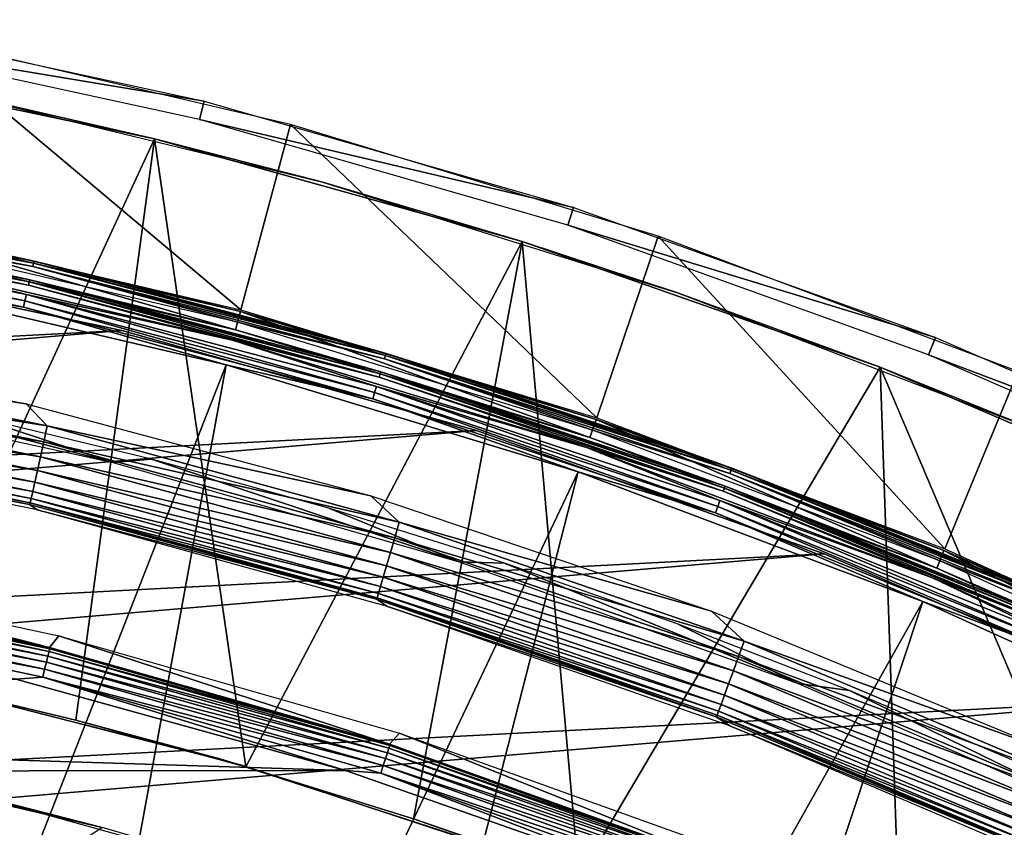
# Model space of a CAD drawing. Header units: millimetres. Extents: x -30.2 to 30.2, y -30.6 to 30.2.
# Tile 84 of 101: x 6.4 to 11.5, y 25.6 to 29.8. Entities that reach past the tile are written whole.
import ezdxf

# ---------------------------------------------------------------- set-up
doc = ezdxf.new("R2010")
doc.units = ezdxf.units.MM
doc.header["$LTSCALE"] = 65.185185
for name, color, linetype in [('1', 7, 'CONTINUOUS'), ('10', 7, 'CONTINUOUS'), ('13', 7, 'CONTINUOUS'), ('17', 7, 'CONTINUOUS'), ('18', 7, 'CONTINUOUS'), ('19', 7, 'CONTINUOUS'), ('2', 7, 'CONTINUOUS'), ('21', 7, 'CONTINUOUS'), ('24', 7, 'CONTINUOUS'), ('3', 7, 'CONTINUOUS'), ('31', 7, 'CONTINUOUS'), ('33', 7, 'CONTINUOUS'), ('34', 7, 'CONTINUOUS'), ('36', 7, 'CONTINUOUS'), ('38', 7, 'CONTINUOUS'), ('40', 7, 'CONTINUOUS'), ('44', 7, 'CONTINUOUS'), ('45', 7, 'CONTINUOUS'), ('5', 7, 'CONTINUOUS'), ('7', 7, 'CONTINUOUS'), ('9', 7, 'CONTINUOUS')]:
    doc.layers.add(name, color=color, linetype=linetype)

msp = doc.modelspace()

# ---------------------------------------------------------------- linework, layer by layer
at = {"layer": '1', "color": 251, "linetype": 'Continuous', "true_color": 0x4c4c4c}
for points in [[(4.8074, 26.9004, 4.2035), (4.8516, 26.9636, 0.1965), (6.5871, 26.5208, 4.2035), (4.8074, 26.9004, 4.2035)], [(4.8516, 26.9636, 0.1965), (6.6351, 26.581, 0.1965), (6.5871, 26.5208, 4.2035), (4.8516, 26.9636, 0.1965)], [(6.5871, 26.5208, 4.2035), (6.6351, 26.581, 0.1965), (8.3379, 26.0235, 4.2035), (6.5871, 26.5208, 4.2035)], [(6.6351, 26.581, 0.1965), (8.3891, 26.0806, 0.1965), (8.3379, 26.0235, 4.2035), (6.6351, 26.581, 0.1965)], [(8.3379, 26.0235, 4.2035), (8.3891, 26.0806, 0.1965), (10.052, 25.4107, 4.2035), (8.3379, 26.0235, 4.2035)], [(8.3891, 26.0806, 0.1965), (10.1057, 25.4646, 0.1965), (10.052, 25.4107, 4.2035), (8.3891, 26.0806, 0.1965)]]:
    msp.add_3dface(points, dxfattribs=at)
at = {"layer": '10', "color": 251, "linetype": 'Continuous', "true_color": 0x4c4c4c}
for points in [[(4.647, 28.7432, 5.9217), (6.479, 28.3864, 5.9217), (4.6497, 28.7602, 5.8888), (4.647, 28.7432, 5.9217)], [(4.6514, 28.7708, 5.8533), (4.6497, 28.7602, 5.8888), (6.4828, 28.4032, 5.8888), (4.6514, 28.7708, 5.8533)], [(4.6497, 28.7602, 5.8888), (6.479, 28.3864, 5.9217), (6.4828, 28.4032, 5.8888), (4.6497, 28.7602, 5.8888)], [(6.4852, 28.4137, 5.8533), (5.6866, 28.5884, 5.8165), (4.6514, 28.7708, 5.8533), (6.4852, 28.4137, 5.8533)], [(6.4852, 28.4137, 5.8533), (4.6514, 28.7708, 5.8533), (6.4828, 28.4032, 5.8888), (6.4852, 28.4137, 5.8533)], [(4.647, 28.7432, 5.9217), (5.6759, 28.5344, 5.9508), (6.479, 28.3864, 5.9217), (4.647, 28.7432, 5.9217)], [(7.5442, 28.1553, 5.8165), (5.6866, 28.5884, 5.8165), (6.4852, 28.4137, 5.8533), (7.5442, 28.1553, 5.8165)], [(5.6759, 28.5344, 5.9508), (7.5299, 28.1021, 5.9508), (6.479, 28.3864, 5.9217), (5.6759, 28.5344, 5.9508)], [(6.479, 28.3864, 5.9217), (8.2844, 27.913, 5.9217), (6.4828, 28.4032, 5.8888), (6.479, 28.3864, 5.9217)], [(6.4852, 28.4137, 5.8533), (6.4828, 28.4032, 5.8888), (8.2893, 27.9294, 5.8888), (6.4852, 28.4137, 5.8533)], [(6.4828, 28.4032, 5.8888), (8.2844, 27.913, 5.9217), (8.2893, 27.9294, 5.8888), (6.4828, 28.4032, 5.8888)], [(8.2924, 27.9398, 5.8533), (7.5442, 28.1553, 5.8165), (6.4852, 28.4137, 5.8533), (8.2924, 27.9398, 5.8533)], [(8.2924, 27.9398, 5.8533), (6.4852, 28.4137, 5.8533), (8.2893, 27.9294, 5.8888), (8.2924, 27.9398, 5.8533)], [(6.479, 28.3864, 5.9217), (7.5299, 28.1021, 5.9508), (8.2844, 27.913, 5.9217), (6.479, 28.3864, 5.9217)], [(9.3695, 27.6016, 5.8165), (7.5442, 28.1553, 5.8165), (8.2924, 27.9398, 5.8533), (9.3695, 27.6016, 5.8165)], [(7.5299, 28.1021, 5.9508), (9.3518, 27.5495, 5.9508), (8.2844, 27.913, 5.9217), (7.5299, 28.1021, 5.9508)], [(8.2924, 27.9398, 5.8533), (8.2893, 27.9294, 5.8888), (10.0617, 27.341, 5.8888), (8.2924, 27.9398, 5.8533)], [(10.0655, 27.3511, 5.8533), (9.3695, 27.6016, 5.8165), (8.2924, 27.9398, 5.8533), (10.0655, 27.3511, 5.8533)], [(10.0655, 27.3511, 5.8533), (8.2924, 27.9398, 5.8533), (10.0617, 27.341, 5.8888), (10.0655, 27.3511, 5.8533)], [(8.2844, 27.913, 5.9217), (10.0558, 27.3248, 5.9217), (8.2893, 27.9294, 5.8888), (8.2844, 27.913, 5.9217)], [(8.2844, 27.913, 5.9217), (9.3518, 27.5495, 5.9508), (10.0558, 27.3248, 5.9217), (8.2844, 27.913, 5.9217)], [(8.2893, 27.9294, 5.8888), (10.0558, 27.3248, 5.9217), (10.0617, 27.341, 5.8888), (8.2893, 27.9294, 5.8888)], [(11.1546, 26.9297, 5.8165), (9.3695, 27.6016, 5.8165), (10.0655, 27.3511, 5.8533), (11.1546, 26.9297, 5.8165)], [(9.3518, 27.5495, 5.9508), (11.1336, 26.8789, 5.9508), (10.0558, 27.3248, 5.9217), (9.3518, 27.5495, 5.9508)], [(10.0558, 27.3248, 5.9217), (11.7858, 26.6244, 5.9217), (10.0617, 27.341, 5.8888), (10.0558, 27.3248, 5.9217)], [(10.0558, 27.3248, 5.9217), (11.1336, 26.8789, 5.9508), (11.7858, 26.6244, 5.9217), (10.0558, 27.3248, 5.9217)], [(10.0655, 27.3511, 5.8533), (10.0617, 27.341, 5.8888), (11.7928, 26.6401, 5.8888), (10.0655, 27.3511, 5.8533)], [(10.0617, 27.341, 5.8888), (11.7858, 26.6244, 5.9217), (11.7928, 26.6401, 5.8888), (10.0617, 27.341, 5.8888)], [(11.7972, 26.65, 5.8533), (11.1546, 26.9297, 5.8165), (10.0655, 27.3511, 5.8533), (11.7972, 26.65, 5.8533)], [(11.7972, 26.65, 5.8533), (10.0655, 27.3511, 5.8533), (11.7928, 26.6401, 5.8888), (11.7972, 26.65, 5.8533)], [(12.892, 26.1425, 5.8165), (11.1546, 26.9297, 5.8165), (11.7972, 26.65, 5.8533), (12.892, 26.1425, 5.8165)], [(11.1336, 26.8789, 5.9508), (12.8677, 26.0931, 5.9508), (11.7858, 26.6244, 5.9217), (11.1336, 26.8789, 5.9508)]]:
    msp.add_3dface(points, dxfattribs=at)
at = {"layer": '13', "color": 251, "linetype": 'Continuous', "true_color": 0x4c4c4c}
for points in [[(6.5048, 28.4993, 0.1259), (4.6625, 28.8395, 0.0907), (4.6655, 28.8575, 0.1259), (6.5048, 28.4993, 0.1259)], [(4.6672, 28.8684, 0.1641), (6.5072, 28.51, 0.1641), (4.6655, 28.8575, 0.1259), (4.6672, 28.8684, 0.1641)], [(6.5072, 28.51, 0.1641), (6.5048, 28.4993, 0.1259), (4.6655, 28.8575, 0.1259), (6.5072, 28.51, 0.1641)], [(4.6672, 28.8684, 0.1641), (5.7057, 28.6845, 0.2035), (6.5072, 28.51, 0.1641), (4.6672, 28.8684, 0.1641)], [(6.5007, 28.4815, 0.0907), (5.6945, 28.6283, 0.0598), (4.6625, 28.8395, 0.0907), (6.5007, 28.4815, 0.0907)], [(6.5007, 28.4815, 0.0907), (4.6625, 28.8395, 0.0907), (6.5048, 28.4993, 0.1259), (6.5007, 28.4815, 0.0907)], [(5.7057, 28.6845, 0.2035), (7.5695, 28.2499, 0.2035), (6.5072, 28.51, 0.1641), (5.7057, 28.6845, 0.2035)], [(7.5547, 28.1945, 0.0598), (5.6945, 28.6283, 0.0598), (6.5007, 28.4815, 0.0907), (7.5547, 28.1945, 0.0598)], [(8.3174, 28.024, 0.1259), (6.5007, 28.4815, 0.0907), (6.5048, 28.4993, 0.1259), (8.3174, 28.024, 0.1259)], [(6.5072, 28.51, 0.1641), (8.3205, 28.0345, 0.1641), (6.5048, 28.4993, 0.1259), (6.5072, 28.51, 0.1641)], [(8.3205, 28.0345, 0.1641), (8.3174, 28.024, 0.1259), (6.5048, 28.4993, 0.1259), (8.3205, 28.0345, 0.1641)], [(6.5072, 28.51, 0.1641), (7.5695, 28.2499, 0.2035), (8.3205, 28.0345, 0.1641), (6.5072, 28.51, 0.1641)], [(8.3122, 28.0065, 0.0907), (7.5547, 28.1945, 0.0598), (6.5007, 28.4815, 0.0907), (8.3122, 28.0065, 0.0907)], [(8.3122, 28.0065, 0.0907), (6.5007, 28.4815, 0.0907), (8.3174, 28.024, 0.1259), (8.3122, 28.0065, 0.0907)], [(7.5695, 28.2499, 0.2035), (9.401, 27.6943, 0.2035), (8.3205, 28.0345, 0.1641), (7.5695, 28.2499, 0.2035)], [(9.3825, 27.6401, 0.0598), (7.5547, 28.1945, 0.0598), (8.3122, 28.0065, 0.0907), (9.3825, 27.6401, 0.0598)], [(8.3205, 28.0345, 0.1641), (10.0996, 27.4438, 0.1641), (8.3174, 28.024, 0.1259), (8.3205, 28.0345, 0.1641)], [(8.3205, 28.0345, 0.1641), (9.401, 27.6943, 0.2035), (10.0996, 27.4438, 0.1641), (8.3205, 28.0345, 0.1641)], [(10.0958, 27.4335, 0.1259), (8.3122, 28.0065, 0.0907), (8.3174, 28.024, 0.1259), (10.0958, 27.4335, 0.1259)], [(10.0895, 27.4164, 0.0907), (9.3825, 27.6401, 0.0598), (8.3122, 28.0065, 0.0907), (10.0895, 27.4164, 0.0907)], [(10.0895, 27.4164, 0.0907), (8.3122, 28.0065, 0.0907), (10.0958, 27.4335, 0.1259), (10.0895, 27.4164, 0.0907)], [(10.0996, 27.4438, 0.1641), (10.0958, 27.4335, 0.1259), (8.3174, 28.024, 0.1259), (10.0996, 27.4438, 0.1641)], [(9.401, 27.6943, 0.2035), (11.1921, 27.0202, 0.2035), (10.0996, 27.4438, 0.1641), (9.401, 27.6943, 0.2035)], [(11.1702, 26.9672, 0.0598), (9.3825, 27.6401, 0.0598), (10.0895, 27.4164, 0.0907), (11.1702, 26.9672, 0.0598)], [(11.8327, 26.7303, 0.1259), (10.0895, 27.4164, 0.0907), (10.0958, 27.4335, 0.1259), (11.8327, 26.7303, 0.1259)], [(10.0996, 27.4438, 0.1641), (11.8372, 26.7404, 0.1641), (10.0958, 27.4335, 0.1259), (10.0996, 27.4438, 0.1641)], [(11.8372, 26.7404, 0.1641), (11.8327, 26.7303, 0.1259), (10.0958, 27.4335, 0.1259), (11.8372, 26.7404, 0.1641)], [(10.0996, 27.4438, 0.1641), (11.1921, 27.0202, 0.2035), (11.8372, 26.7404, 0.1641), (10.0996, 27.4438, 0.1641)], [(11.8253, 26.7136, 0.0907), (11.1702, 26.9672, 0.0598), (10.0895, 27.4164, 0.0907), (11.8253, 26.7136, 0.0907)], [(11.8253, 26.7136, 0.0907), (10.0895, 27.4164, 0.0907), (11.8327, 26.7303, 0.1259), (11.8253, 26.7136, 0.0907)], [(11.1921, 27.0202, 0.2035), (12.9354, 26.2303, 0.2035), (11.8372, 26.7404, 0.1641), (11.1921, 27.0202, 0.2035)], [(12.91, 26.1789, 0.0598), (11.1702, 26.9672, 0.0598), (11.8253, 26.7136, 0.0907), (12.91, 26.1789, 0.0598)]]:
    msp.add_3dface(points, dxfattribs=at)
at = {"layer": '17', "color": 4, "linetype": 'Continuous'}
for points in [[(6.4847, 27.2573, -30.4956), (4.6905, 27.604, -32.6017), (4.6705, 27.626, -30.4956), (6.4847, 27.2573, -30.4956)], [(6.5233, 27.2292, -32.6017), (4.6905, 27.604, -32.6017), (6.4847, 27.2573, -30.4956), (6.5233, 27.2292, -32.6017)], [(8.2704, 26.7696, -30.4956), (6.5233, 27.2292, -32.6017), (6.4847, 27.2573, -30.4956), (8.2704, 26.7696, -30.4956)], [(8.3269, 26.7328, -32.6017), (6.5233, 27.2292, -32.6017), (8.2704, 26.7696, -30.4956), (8.3269, 26.7328, -32.6017)], [(10.0199, 26.1651, -30.4956), (8.3269, 26.7328, -32.6017), (8.2704, 26.7696, -30.4956), (10.0199, 26.1651, -30.4956)], [(10.0934, 26.1171, -32.6017), (8.3269, 26.7328, -32.6017), (10.0199, 26.1651, -30.4956), (10.0934, 26.1171, -32.6017)], [(11.7255, 25.4464, -30.4956), (10.0934, 26.1171, -32.6017), (10.0199, 26.1651, -30.4956), (11.7255, 25.4464, -30.4956)], [(11.8149, 25.3848, -32.6017), (10.0934, 26.1171, -32.6017), (11.7255, 25.4464, -30.4956), (11.8149, 25.3848, -32.6017)]]:
    msp.add_3dface(points, dxfattribs=at)
at = {"layer": '18', "color": 4, "linetype": 'Continuous'}
for points in [[(4.6627, 28.1343, -30), (6.4673, 27.775, -30), (4.7336, 28.0348, -30.0075), (4.6627, 28.1343, -30)], [(4.7336, 28.0348, -30.0075), (6.5749, 27.661, -30.0075), (4.7212, 27.9519, -30.0299), (4.7336, 28.0348, -30.0075)], [(4.7336, 28.0348, -30.0075), (6.4673, 27.775, -30), (6.5749, 27.661, -30.0075), (4.7336, 28.0348, -30.0075)], [(4.7212, 27.9519, -30.0299), (6.557, 27.5791, -30.0299), (4.7094, 27.8741, -30.0663), (4.7212, 27.9519, -30.0299)], [(4.7212, 27.9519, -30.0299), (6.5749, 27.661, -30.0075), (6.557, 27.5791, -30.0299), (4.7212, 27.9519, -30.0299)], [(4.7094, 27.8741, -30.0663), (6.5401, 27.5022, -30.0663), (4.6987, 27.8037, -30.1159), (4.7094, 27.8741, -30.0663)], [(4.7094, 27.8741, -30.0663), (6.557, 27.5791, -30.0299), (6.5401, 27.5022, -30.0663), (4.7094, 27.8741, -30.0663)], [(4.6987, 27.8037, -30.1159), (6.5247, 27.4326, -30.1159), (4.6894, 27.7428, -30.177), (4.6987, 27.8037, -30.1159)], [(4.6987, 27.8037, -30.1159), (6.5401, 27.5022, -30.0663), (6.5247, 27.4326, -30.1159), (4.6987, 27.8037, -30.1159)], [(4.6894, 27.7428, -30.177), (6.5114, 27.3725, -30.177), (4.6817, 27.6933, -30.2479), (4.6894, 27.7428, -30.177)], [(4.6894, 27.7428, -30.177), (6.5247, 27.4326, -30.1159), (6.5114, 27.3725, -30.177), (4.6894, 27.7428, -30.177)], [(6.4673, 27.775, -30), (8.2407, 27.3014, -30), (6.5749, 27.661, -30.0075), (6.4673, 27.775, -30)], [(4.6817, 27.6933, -30.2479), (6.5004, 27.3236, -30.2479), (4.6758, 27.6567, -30.3263), (4.6817, 27.6933, -30.2479)], [(4.6817, 27.6933, -30.2479), (6.5114, 27.3725, -30.177), (6.5004, 27.3236, -30.2479), (4.6817, 27.6933, -30.2479)], [(6.4869, 27.2651, -30.41), (4.6705, 27.626, -30.4956), (4.672, 27.634, -30.41), (6.4869, 27.2651, -30.41)], [(4.672, 27.634, -30.41), (4.6758, 27.6567, -30.3263), (6.4921, 27.2875, -30.3263), (4.672, 27.634, -30.41)], [(6.4869, 27.2651, -30.41), (4.672, 27.634, -30.41), (6.4921, 27.2875, -30.3263), (6.4869, 27.2651, -30.41)], [(4.6758, 27.6567, -30.3263), (6.5004, 27.3236, -30.2479), (6.4921, 27.2875, -30.3263), (4.6758, 27.6567, -30.3263)], [(6.5749, 27.661, -30.0075), (8.3875, 27.1663, -30.0075), (6.557, 27.5791, -30.0299), (6.5749, 27.661, -30.0075)], [(6.5749, 27.661, -30.0075), (8.2407, 27.3014, -30), (8.3875, 27.1663, -30.0075), (6.5749, 27.661, -30.0075)], [(6.4847, 27.2573, -30.4956), (4.6705, 27.626, -30.4956), (6.4869, 27.2651, -30.41), (6.4847, 27.2573, -30.4956)], [(6.557, 27.5791, -30.0299), (8.3642, 27.0858, -30.0299), (6.5401, 27.5022, -30.0663), (6.557, 27.5791, -30.0299)], [(6.557, 27.5791, -30.0299), (8.3875, 27.1663, -30.0075), (8.3642, 27.0858, -30.0299), (6.557, 27.5791, -30.0299)], [(6.5401, 27.5022, -30.0663), (8.3422, 27.0102, -30.0663), (6.5247, 27.4326, -30.1159), (6.5401, 27.5022, -30.0663)], [(6.5401, 27.5022, -30.0663), (8.3642, 27.0858, -30.0299), (8.3422, 27.0102, -30.0663), (6.5401, 27.5022, -30.0663)], [(6.5247, 27.4326, -30.1159), (8.3222, 26.9418, -30.1159), (6.5114, 27.3725, -30.177), (6.5247, 27.4326, -30.1159)], [(6.5247, 27.4326, -30.1159), (8.3422, 27.0102, -30.0663), (8.3222, 26.9418, -30.1159), (6.5247, 27.4326, -30.1159)], [(6.5114, 27.3725, -30.177), (8.3049, 26.8827, -30.177), (6.5004, 27.3236, -30.2479), (6.5114, 27.3725, -30.177)], [(6.5114, 27.3725, -30.177), (8.3222, 26.9418, -30.1159), (8.3049, 26.8827, -30.177), (6.5114, 27.3725, -30.177)], [(6.4869, 27.2651, -30.41), (6.4921, 27.2875, -30.3263), (8.2801, 26.7992, -30.3263), (6.4869, 27.2651, -30.41)], [(6.5004, 27.3236, -30.2479), (8.2908, 26.8347, -30.2479), (6.4921, 27.2875, -30.3263), (6.5004, 27.3236, -30.2479)], [(6.4921, 27.2875, -30.3263), (8.2908, 26.8347, -30.2479), (8.2801, 26.7992, -30.3263), (6.4921, 27.2875, -30.3263)], [(6.5004, 27.3236, -30.2479), (8.3049, 26.8827, -30.177), (8.2908, 26.8347, -30.2479), (6.5004, 27.3236, -30.2479)], [(8.2407, 27.3014, -30), (9.996, 26.7088, -30), (8.3875, 27.1663, -30.0075), (8.2407, 27.3014, -30)], [(8.2704, 26.7696, -30.4956), (6.4847, 27.2573, -30.4956), (6.4869, 27.2651, -30.41), (8.2704, 26.7696, -30.4956)], [(8.2734, 26.7772, -30.41), (8.2704, 26.7696, -30.4956), (6.4869, 27.2651, -30.41), (8.2734, 26.7772, -30.41)], [(8.2734, 26.7772, -30.41), (6.4869, 27.2651, -30.41), (8.2801, 26.7992, -30.3263), (8.2734, 26.7772, -30.41)], [(8.3875, 27.1663, -30.0075), (10.1635, 26.553, -30.0075), (8.3642, 27.0858, -30.0299), (8.3875, 27.1663, -30.0075)], [(8.3875, 27.1663, -30.0075), (9.996, 26.7088, -30), (10.1635, 26.553, -30.0075), (8.3875, 27.1663, -30.0075)], [(8.3642, 27.0858, -30.0299), (10.1348, 26.4742, -30.0299), (8.3422, 27.0102, -30.0663), (8.3642, 27.0858, -30.0299)], [(8.3642, 27.0858, -30.0299), (10.1635, 26.553, -30.0075), (10.1348, 26.4742, -30.0299), (8.3642, 27.0858, -30.0299)], [(8.3422, 27.0102, -30.0663), (10.1079, 26.4003, -30.0663), (8.3222, 26.9418, -30.1159), (8.3422, 27.0102, -30.0663)], [(8.3422, 27.0102, -30.0663), (10.1348, 26.4742, -30.0299), (10.1079, 26.4003, -30.0663), (8.3422, 27.0102, -30.0663)], [(8.3222, 26.9418, -30.1159), (10.0834, 26.3334, -30.1159), (8.3049, 26.8827, -30.177), (8.3222, 26.9418, -30.1159)], [(8.3222, 26.9418, -30.1159), (10.1079, 26.4003, -30.0663), (10.0834, 26.3334, -30.1159), (8.3222, 26.9418, -30.1159)], [(8.3049, 26.8827, -30.177), (10.0622, 26.2755, -30.177), (8.2908, 26.8347, -30.2479), (8.3049, 26.8827, -30.177)], [(8.3049, 26.8827, -30.177), (10.0834, 26.3334, -30.1159), (10.0622, 26.2755, -30.177), (8.3049, 26.8827, -30.177)], [(8.2908, 26.8347, -30.2479), (10.0449, 26.2285, -30.2479), (8.2801, 26.7992, -30.3263), (8.2908, 26.8347, -30.2479)], [(8.2908, 26.8347, -30.2479), (10.0622, 26.2755, -30.177), (10.0449, 26.2285, -30.2479), (8.2908, 26.8347, -30.2479)], [(10.0199, 26.1651, -30.4956), (8.2704, 26.7696, -30.4956), (8.2734, 26.7772, -30.41), (10.0199, 26.1651, -30.4956)], [(8.2734, 26.7772, -30.41), (8.2801, 26.7992, -30.3263), (10.0319, 26.1938, -30.3263), (8.2734, 26.7772, -30.41)], [(10.0238, 26.1723, -30.41), (10.0199, 26.1651, -30.4956), (8.2734, 26.7772, -30.41), (10.0238, 26.1723, -30.41)], [(10.0238, 26.1723, -30.41), (8.2734, 26.7772, -30.41), (10.0319, 26.1938, -30.3263), (10.0238, 26.1723, -30.41)], [(8.2801, 26.7992, -30.3263), (10.0449, 26.2285, -30.2479), (10.0319, 26.1938, -30.3263), (8.2801, 26.7992, -30.3263)], [(9.996, 26.7088, -30), (11.7381, 25.9903, -30), (10.1635, 26.553, -30.0075), (9.996, 26.7088, -30)], [(10.1635, 26.553, -30.0075), (11.895, 25.8238, -30.0075), (10.1348, 26.4742, -30.0299), (10.1635, 26.553, -30.0075)], [(10.1635, 26.553, -30.0075), (11.7381, 25.9903, -30), (11.895, 25.8238, -30.0075), (10.1635, 26.553, -30.0075)], [(10.1348, 26.4742, -30.0299), (11.8613, 25.747, -30.0299), (10.1079, 26.4003, -30.0663), (10.1348, 26.4742, -30.0299)], [(10.1348, 26.4742, -30.0299), (11.895, 25.8238, -30.0075), (11.8613, 25.747, -30.0299), (10.1348, 26.4742, -30.0299)], [(10.1079, 26.4003, -30.0663), (11.8294, 25.675, -30.0663), (10.0834, 26.3334, -30.1159), (10.1079, 26.4003, -30.0663)], [(10.1079, 26.4003, -30.0663), (11.8613, 25.747, -30.0299), (11.8294, 25.675, -30.0663), (10.1079, 26.4003, -30.0663)], [(10.0834, 26.3334, -30.1159), (11.8006, 25.6099, -30.1159), (10.0622, 26.2755, -30.177), (10.0834, 26.3334, -30.1159)], [(10.0834, 26.3334, -30.1159), (11.8294, 25.675, -30.0663), (11.8006, 25.6099, -30.1159), (10.0834, 26.3334, -30.1159)], [(10.0622, 26.2755, -30.177), (11.7756, 25.5536, -30.177), (10.0449, 26.2285, -30.2479), (10.0622, 26.2755, -30.177)], [(10.0622, 26.2755, -30.177), (11.8006, 25.6099, -30.1159), (11.7756, 25.5536, -30.177), (10.0622, 26.2755, -30.177)], [(10.0449, 26.2285, -30.2479), (11.7552, 25.5079, -30.2479), (10.0319, 26.1938, -30.3263), (10.0449, 26.2285, -30.2479)], [(10.0449, 26.2285, -30.2479), (11.7756, 25.5536, -30.177), (11.7552, 25.5079, -30.2479), (10.0449, 26.2285, -30.2479)], [(11.7255, 25.4464, -30.4956), (10.0199, 26.1651, -30.4956), (10.0238, 26.1723, -30.41), (11.7255, 25.4464, -30.4956)], [(10.0238, 26.1723, -30.41), (10.0319, 26.1938, -30.3263), (11.74, 25.4741, -30.3263), (10.0238, 26.1723, -30.41)], [(11.7304, 25.4532, -30.41), (11.7255, 25.4464, -30.4956), (10.0238, 26.1723, -30.41), (11.7304, 25.4532, -30.41)], [(11.7304, 25.4532, -30.41), (10.0238, 26.1723, -30.41), (11.74, 25.4741, -30.3263), (11.7304, 25.4532, -30.41)], [(10.0319, 26.1938, -30.3263), (11.7552, 25.5079, -30.2479), (11.74, 25.4741, -30.3263), (10.0319, 26.1938, -30.3263)]]:
    msp.add_3dface(points, dxfattribs=at)
at = {"layer": '19', "color": 4, "linetype": 'Continuous'}
for points in [[(5.7076, 28.6943, -0.1933), (7.5721, 28.2596, -0.1933), (5.9001, 29.662, -29.7933), (5.7076, 28.6943, -0.1933)], [(5.9001, 29.662, -29.7933), (7.5721, 28.2596, -0.1933), (7.8275, 29.2126, -29.7933), (5.9001, 29.662, -29.7933)], [(7.5721, 28.2596, -0.1933), (9.4042, 27.7038, -0.1933), (7.8275, 29.2126, -29.7933), (7.5721, 28.2596, -0.1933)], [(7.8275, 29.2126, -29.7933), (9.4042, 27.7038, -0.1933), (9.7213, 28.6381, -29.7933), (7.8275, 29.2126, -29.7933)], [(9.4042, 27.7038, -0.1933), (11.196, 27.0294, -0.1933), (9.7213, 28.6381, -29.7933), (9.4042, 27.7038, -0.1933)], [(9.7213, 28.6381, -29.7933), (11.196, 27.0294, -0.1933), (11.5735, 27.941, -29.7933), (9.7213, 28.6381, -29.7933)], [(11.196, 27.0294, -0.1933), (12.9398, 26.2393, -0.1933), (11.5735, 27.941, -29.7933), (11.196, 27.0294, -0.1933)]]:
    msp.add_3dface(points, dxfattribs=at)
at = {"layer": '2', "color": 251, "linetype": 'Continuous', "true_color": 0x4c4c4c}
for points in [[(-8.1577, 25.8713, 4.4), (-6.4495, 26.3488, 4.4), (8.1102, 25.8875, 4.4), (-8.1577, 25.8713, 4.4)], [(8.1102, 25.8875, 4.4), (-6.4495, 26.3488, 4.4), (6.4141, 26.3577, 4.4), (8.1102, 25.8875, 4.4)], [(-9.8371, 25.2794, 4.4), (-8.1577, 25.8713, 4.4), (9.7805, 25.3027, 4.4), (-9.8371, 25.2794, 4.4)], [(9.7805, 25.3027, 4.4), (-8.1577, 25.8713, 4.4), (8.1102, 25.8875, 4.4), (9.7805, 25.3027, 4.4)]]:
    msp.add_3dface(points, dxfattribs=at)
at = {"layer": '21', "color": 4, "linetype": 'Continuous'}
msp.add_3dface([(6.8582, 25.595, -30), (5.815, 24.8937, -2), (5.1695, 25.9888, -30), (6.8582, 25.595, -30)], dxfattribs=at)
at = {"layer": '24', "color": 4, "linetype": 'Continuous'}
for points in [[(6.8582, 25.595, -30), (5.1695, 25.9888, -30), (6.2354, 25.7538, -32.8), (6.8582, 25.595, -30)], [(7.9378, 25.281, -32.8), (6.8582, 25.595, -30), (6.2354, 25.7538, -32.8), (7.9378, 25.281, -32.8)]]:
    msp.add_3dface(points, dxfattribs=at)
at = {"layer": '3', "color": 251, "linetype": 'Continuous', "true_color": 0x4c4c4c}
for points in [[(6.5844, 26.5, 4.2891), (4.8014, 26.8559, 4.3263), (4.8056, 26.8795, 4.2891), (6.5844, 26.5, 4.2891)], [(6.588, 26.5148, 4.2474), (4.8056, 26.8795, 4.2891), (4.8083, 26.8945, 4.2474), (6.588, 26.5148, 4.2474)], [(6.5844, 26.5, 4.2891), (4.8056, 26.8795, 4.2891), (6.588, 26.5148, 4.2474), (6.5844, 26.5, 4.2891)], [(4.8074, 26.9004, 4.2035), (6.5871, 26.5208, 4.2035), (4.8083, 26.8945, 4.2474), (4.8074, 26.9004, 4.2035)], [(6.5871, 26.5208, 4.2035), (6.588, 26.5148, 4.2474), (4.8083, 26.8945, 4.2474), (6.5871, 26.5208, 4.2035)], [(6.571, 26.446, 4.3574), (4.7892, 26.7876, 4.3807), (4.7958, 26.8247, 4.3574), (6.571, 26.446, 4.3574)], [(6.5786, 26.4767, 4.3263), (4.7958, 26.8247, 4.3574), (4.8014, 26.8559, 4.3263), (6.5786, 26.4767, 4.3263)], [(6.571, 26.446, 4.3574), (4.7958, 26.8247, 4.3574), (6.5786, 26.4767, 4.3263), (6.571, 26.446, 4.3574)], [(6.5786, 26.4767, 4.3263), (4.8014, 26.8559, 4.3263), (6.5844, 26.5, 4.2891), (6.5786, 26.4767, 4.3263)], [(6.5619, 26.4094, 4.3807), (4.7818, 26.7464, 4.3951), (4.7892, 26.7876, 4.3807), (6.5619, 26.4094, 4.3807)], [(6.5619, 26.4094, 4.3807), (4.7892, 26.7876, 4.3807), (6.571, 26.446, 4.3574), (6.5619, 26.4094, 4.3807)], [(6.5518, 26.3687, 4.3951), (6.4141, 26.3577, 4.4), (4.7818, 26.7464, 4.3951), (6.5518, 26.3687, 4.3951)], [(6.5518, 26.3687, 4.3951), (4.7818, 26.7464, 4.3951), (6.5619, 26.4094, 4.3807), (6.5518, 26.3687, 4.3951)], [(8.3386, 26.0174, 4.2474), (6.5844, 26.5, 4.2891), (6.588, 26.5148, 4.2474), (8.3386, 26.0174, 4.2474)], [(6.5871, 26.5208, 4.2035), (8.3379, 26.0235, 4.2035), (6.588, 26.5148, 4.2474), (6.5871, 26.5208, 4.2035)], [(8.3379, 26.0235, 4.2035), (8.3386, 26.0174, 4.2474), (6.588, 26.5148, 4.2474), (8.3379, 26.0235, 4.2035)], [(8.3266, 25.98, 4.3263), (6.571, 26.446, 4.3574), (6.5786, 26.4767, 4.3263), (8.3266, 25.98, 4.3263)], [(8.3339, 26.0029, 4.2891), (6.5786, 26.4767, 4.3263), (6.5844, 26.5, 4.2891), (8.3339, 26.0029, 4.2891)], [(8.3266, 25.98, 4.3263), (6.5786, 26.4767, 4.3263), (8.3339, 26.0029, 4.2891), (8.3266, 25.98, 4.3263)], [(8.3339, 26.0029, 4.2891), (6.5844, 26.5, 4.2891), (8.3386, 26.0174, 4.2474), (8.3339, 26.0029, 4.2891)], [(8.317, 25.9499, 4.3574), (6.5619, 26.4094, 4.3807), (6.571, 26.446, 4.3574), (8.317, 25.9499, 4.3574)], [(8.317, 25.9499, 4.3574), (6.571, 26.446, 4.3574), (8.3266, 25.98, 4.3263), (8.317, 25.9499, 4.3574)], [(8.1102, 25.8875, 4.4), (6.4141, 26.3577, 4.4), (6.5518, 26.3687, 4.3951), (8.1102, 25.8875, 4.4)], [(8.3055, 25.9139, 4.3807), (6.5518, 26.3687, 4.3951), (6.5619, 26.4094, 4.3807), (8.3055, 25.9139, 4.3807)], [(8.2927, 25.874, 4.3951), (8.1102, 25.8875, 4.4), (6.5518, 26.3687, 4.3951), (8.2927, 25.874, 4.3951)], [(8.2927, 25.874, 4.3951), (6.5518, 26.3687, 4.3951), (8.3055, 25.9139, 4.3807), (8.2927, 25.874, 4.3951)], [(8.3055, 25.9139, 4.3807), (6.5619, 26.4094, 4.3807), (8.317, 25.9499, 4.3574), (8.3055, 25.9139, 4.3807)], [(10.0521, 25.4045, 4.2474), (8.3339, 26.0029, 4.2891), (8.3386, 26.0174, 4.2474), (10.0521, 25.4045, 4.2474)], [(8.3379, 26.0235, 4.2035), (10.052, 25.4107, 4.2035), (8.3386, 26.0174, 4.2474), (8.3379, 26.0235, 4.2035)], [(10.052, 25.4107, 4.2035), (10.0521, 25.4045, 4.2474), (8.3386, 26.0174, 4.2474), (10.052, 25.4107, 4.2035)], [(10.0377, 25.368, 4.3263), (8.317, 25.9499, 4.3574), (8.3266, 25.98, 4.3263), (10.0377, 25.368, 4.3263)], [(10.0465, 25.3904, 4.2891), (8.3266, 25.98, 4.3263), (8.3339, 26.0029, 4.2891), (10.0465, 25.3904, 4.2891)], [(10.0377, 25.368, 4.3263), (8.3266, 25.98, 4.3263), (10.0465, 25.3904, 4.2891), (10.0377, 25.368, 4.3263)], [(10.0465, 25.3904, 4.2891), (8.3339, 26.0029, 4.2891), (10.0521, 25.4045, 4.2474), (10.0465, 25.3904, 4.2891)], [(10.0122, 25.3035, 4.3807), (8.2927, 25.874, 4.3951), (8.3055, 25.9139, 4.3807), (10.0122, 25.3035, 4.3807)], [(10.0261, 25.3386, 4.3574), (8.3055, 25.9139, 4.3807), (8.317, 25.9499, 4.3574), (10.0261, 25.3386, 4.3574)], [(10.0122, 25.3035, 4.3807), (8.3055, 25.9139, 4.3807), (10.0261, 25.3386, 4.3574), (10.0122, 25.3035, 4.3807)], [(10.0261, 25.3386, 4.3574), (8.317, 25.9499, 4.3574), (10.0377, 25.368, 4.3263), (10.0261, 25.3386, 4.3574)], [(9.7805, 25.3027, 4.4), (8.1102, 25.8875, 4.4), (8.2927, 25.874, 4.3951), (9.7805, 25.3027, 4.4)], [(9.9968, 25.2646, 4.3951), (9.7805, 25.3027, 4.4), (8.2927, 25.874, 4.3951), (9.9968, 25.2646, 4.3951)], [(9.9968, 25.2646, 4.3951), (8.2927, 25.874, 4.3951), (10.0122, 25.3035, 4.3807), (9.9968, 25.2646, 4.3951)]]:
    msp.add_3dface(points, dxfattribs=at)
at = {"layer": '31', "color": 251, "linetype": 'Continuous', "true_color": 0x4c4c4c}
for points in [[(7.3824, 29.3317, -30.2035), (5.4307, 29.6564, -35.7544), (5.4482, 29.7517, -30.2035), (7.3824, 29.3317, -30.2035)], [(7.3587, 29.2377, -35.7544), (5.4307, 29.6564, -35.7544), (7.3824, 29.3317, -30.2035), (7.3587, 29.2377, -35.7544)], [(9.285, 28.7861, -30.2035), (7.3587, 29.2377, -35.7544), (7.3824, 29.3317, -30.2035), (9.285, 28.7861, -30.2035)], [(9.2552, 28.6938, -35.7544), (7.3587, 29.2377, -35.7544), (9.285, 28.7861, -30.2035), (9.2552, 28.6938, -35.7544)], [(11.1478, 28.1172, -30.2035), (9.2552, 28.6938, -35.7544), (9.285, 28.7861, -30.2035), (11.1478, 28.1172, -30.2035)], [(11.1121, 28.0271, -35.7544), (9.2552, 28.6938, -35.7544), (11.1478, 28.1172, -30.2035), (11.1121, 28.0271, -35.7544)], [(12.9629, 27.3279, -30.2035), (11.1121, 28.0271, -35.7544), (11.1478, 28.1172, -30.2035), (12.9629, 27.3279, -30.2035)], [(12.9213, 27.2403, -35.7544), (11.1121, 28.0271, -35.7544), (12.9629, 27.3279, -30.2035), (12.9213, 27.2403, -35.7544)]]:
    msp.add_3dface(points, dxfattribs=at)
at = {"layer": '33', "color": 251, "linetype": 'Continuous', "true_color": 0x4c4c4c}
for points in [[(6.9148, 27.4739, -33.9544), (5.2633, 27.9034, -30.2456), (5.1031, 27.8673, -33.9544), (6.9148, 27.4739, -33.9544)], [(6.1911, 27.7123, -30.2456), (5.2633, 27.9034, -30.2456), (6.9148, 27.4739, -33.9544), (6.1911, 27.7123, -30.2456)], [(7.1121, 27.4903, -30.2456), (6.1911, 27.7123, -30.2456), (6.9148, 27.4739, -33.9544), (7.1121, 27.4903, -30.2456)], [(8.6969, 26.9628, -33.9544), (7.1121, 27.4903, -30.2456), (6.9148, 27.4739, -33.9544), (8.6969, 26.9628, -33.9544)], [(8.0251, 27.2378, -30.2456), (7.1121, 27.4903, -30.2456), (8.6969, 26.9628, -33.9544), (8.0251, 27.2378, -30.2456)], [(8.9292, 26.955, -30.2456), (8.0251, 27.2378, -30.2456), (8.6969, 26.9628, -33.9544), (8.9292, 26.955, -30.2456)], [(10.4417, 26.3363, -33.9544), (8.9292, 26.955, -30.2456), (8.6969, 26.9628, -33.9544), (10.4417, 26.3363, -33.9544)], [(9.8233, 26.6421, -30.2456), (8.9292, 26.955, -30.2456), (10.4417, 26.3363, -33.9544), (9.8233, 26.6421, -30.2456)], [(10.7065, 26.2996, -30.2456), (9.8233, 26.6421, -30.2456), (10.4417, 26.3363, -33.9544), (10.7065, 26.2996, -30.2456)], [(12.1418, 25.597, -33.9544), (10.7065, 26.2996, -30.2456), (10.4417, 26.3363, -33.9544), (12.1418, 25.597, -33.9544)], [(11.5778, 25.9279, -30.2456), (10.7065, 26.2996, -30.2456), (12.1418, 25.597, -33.9544), (11.5778, 25.9279, -30.2456)]]:
    msp.add_3dface(points, dxfattribs=at)
at = {"layer": '34', "color": 251, "linetype": 'Continuous', "true_color": 0x4c4c4c}
for points in [[(5.8216, 26.3649, -36), (7.5696, 25.9172, -36), (5.8216, 26.3649, -34.2), (5.8216, 26.3649, -36)], [(5.8216, 26.3649, -34.2), (7.5696, 25.9172, -36), (7.5696, 25.9172, -34.2), (5.8216, 26.3649, -34.2)], [(7.5696, 25.9172, -36), (9.2838, 25.3537, -36), (7.5696, 25.9172, -34.2), (7.5696, 25.9172, -36)], [(7.5696, 25.9172, -34.2), (9.2838, 25.3537, -36), (9.2838, 25.3537, -34.2), (7.5696, 25.9172, -34.2)]]:
    msp.add_3dface(points, dxfattribs=at)
at = {"layer": '36', "color": 251, "linetype": 'Continuous', "true_color": 0x4c4c4c}
for points in [[(5.2057, 29.5443, -436), (6.1161, 29.3699, -36), (7.1269, 29.1393, -436), (5.2057, 29.5443, -436)], [(6.1161, 29.3699, -36), (7.9877, 28.9171, -36), (7.1269, 29.1393, -436), (6.1161, 29.3699, -36)], [(7.1269, 29.1393, -436), (7.9877, 28.9171, -36), (9.0205, 28.6107, -436), (7.1269, 29.1393, -436)], [(7.9877, 28.9171, -36), (9.8262, 28.3451, -36), (9.0205, 28.6107, -436), (7.9877, 28.9171, -36)], [(9.0205, 28.6107, -436), (9.8262, 28.3451, -36), (10.863, 27.964, -436), (9.0205, 28.6107, -436)], [(9.8262, 28.3451, -36), (11.6231, 27.6569, -36), (10.863, 27.964, -436), (9.8262, 28.3451, -36)], [(10.863, 27.964, -436), (11.6231, 27.6569, -36), (12.6643, 27.1939, -436), (10.863, 27.964, -436)]]:
    msp.add_3dface(points, dxfattribs=at)
at = {"layer": '38', "color": 251, "linetype": 'Continuous', "true_color": 0x4c4c4c}
for points in [[(5.8401, 26.359, -436), (6.7223, 26.1475, -436), (5.7162, 26.388, -36), (5.8401, 26.359, -436)], [(5.7162, 26.388, -36), (6.7223, 26.1475, -436), (7.4638, 25.9479, -36), (5.7162, 26.388, -36)], [(6.7223, 26.1475, -436), (7.5971, 25.9071, -436), (7.4638, 25.9479, -36), (6.7223, 26.1475, -436)], [(7.5971, 25.9071, -436), (8.4614, 25.6387, -436), (7.4638, 25.9479, -36), (7.5971, 25.9071, -436)], [(7.4638, 25.9479, -36), (8.4614, 25.6387, -436), (9.178, 25.3922, -36), (7.4638, 25.9479, -36)], [(8.4614, 25.6387, -436), (9.3121, 25.343, -436), (9.178, 25.3922, -36), (8.4614, 25.6387, -436)]]:
    msp.add_3dface(points, dxfattribs=at)
at = {"layer": '40', "color": 251, "linetype": 'Continuous', "true_color": 0x4c4c4c}
for points in [[(5.2057, 29.5443, -436), (7.1269, 29.1393, -436), (5.8401, 26.359, -436), (5.2057, 29.5443, -436)], [(7.1269, 29.1393, -436), (6.7223, 26.1475, -436), (5.8401, 26.359, -436), (7.1269, 29.1393, -436)], [(7.1269, 29.1393, -436), (7.5971, 25.9071, -436), (6.7223, 26.1475, -436), (7.1269, 29.1393, -436)], [(7.1269, 29.1393, -436), (9.0205, 28.6107, -436), (7.5971, 25.9071, -436), (7.1269, 29.1393, -436)], [(9.0205, 28.6107, -436), (8.4614, 25.6387, -436), (7.5971, 25.9071, -436), (9.0205, 28.6107, -436)], [(9.0205, 28.6107, -436), (9.3121, 25.343, -436), (8.4614, 25.6387, -436), (9.0205, 28.6107, -436)], [(9.0205, 28.6107, -436), (10.863, 27.964, -436), (9.3121, 25.343, -436), (9.0205, 28.6107, -436)], [(10.863, 27.964, -436), (10.9766, 24.6671, -436), (9.3121, 25.343, -436), (10.863, 27.964, -436)], [(10.863, 27.964, -436), (12.6643, 27.1939, -436), (12.6029, 23.8757, -436), (10.863, 27.964, -436)], [(10.863, 27.964, -436), (12.6029, 23.8757, -436), (10.9766, 24.6671, -436), (10.863, 27.964, -436)]]:
    msp.add_3dface(points, dxfattribs=at)
at = {"layer": '44', "linetype": 'Continuous'}
for points in [[(5.1033, 28.5474, -438), (6.9595, 28.1525, -438), (-9.8541, 27.2745, -438), (5.1033, 28.5474, -438)], [(6.9595, 28.1525, -438), (8.7859, 27.6371, -438), (-11.6169, 26.5716, -438), (6.9595, 28.1525, -438)], [(-9.8541, 27.2745, -438), (6.9595, 28.1525, -438), (-11.6169, 26.5716, -438), (-9.8541, 27.2745, -438)], [(8.7859, 27.6371, -438), (10.5746, 27.0033, -438), (-13.3298, 25.7549, -438), (8.7859, 27.6371, -438)], [(-11.6169, 26.5716, -438), (8.7859, 27.6371, -438), (-13.3298, 25.7549, -438), (-11.6169, 26.5716, -438)], [(10.5746, 27.0033, -438), (12.3181, 26.2538, -438), (-14.9857, 24.828, -438), (10.5746, 27.0033, -438)], [(-13.3298, 25.7549, -438), (10.5746, 27.0033, -438), (-14.9857, 24.828, -438), (-13.3298, 25.7549, -438)], [(12.3181, 26.2538, -438), (14.0088, 25.392, -438), (-16.5775, 23.7947, -438), (12.3181, 26.2538, -438)], [(-14.9857, 24.828, -438), (12.3181, 26.2538, -438), (-16.5775, 23.7947, -438), (-14.9857, 24.828, -438)]]:
    msp.add_3dface(points, dxfattribs=at)
at = {"layer": '45', "linetype": 'Continuous'}
for points in [[(6.9595, 28.1525, -438), (5.1033, 28.5474, -438), (6.9595, 28.1525, -436), (6.9595, 28.1525, -438)], [(6.9595, 28.1525, -436), (5.1033, 28.5474, -438), (5.1033, 28.5474, -436), (6.9595, 28.1525, -436)], [(8.7859, 27.6371, -438), (6.9595, 28.1525, -438), (8.7859, 27.6371, -436), (8.7859, 27.6371, -438)], [(8.7859, 27.6371, -436), (6.9595, 28.1525, -438), (6.9595, 28.1525, -436), (8.7859, 27.6371, -436)], [(10.5746, 27.0033, -438), (8.7859, 27.6371, -438), (10.5746, 27.0033, -436), (10.5746, 27.0033, -438)], [(10.5746, 27.0033, -436), (8.7859, 27.6371, -438), (8.7859, 27.6371, -436), (10.5746, 27.0033, -436)], [(12.3181, 26.2538, -438), (10.5746, 27.0033, -438), (12.3181, 26.2539, -436), (12.3181, 26.2538, -438)], [(12.3181, 26.2539, -436), (10.5746, 27.0033, -438), (10.5746, 27.0033, -436), (12.3181, 26.2539, -436)]]:
    msp.add_3dface(points, dxfattribs=at)
at = {"layer": '5', "color": 251, "linetype": 'Continuous', "true_color": 0x4c4c4c}
for points in [[(7.4959, 27.9753, 6.0125), (5.6502, 28.4056, 6.0125), (4.8384, 21.1983, 6.4437), (7.4959, 27.9753, 6.0125)], [(6.1866, 20.8447, 6.4437), (7.4959, 27.9753, 6.0125), (4.8384, 21.1983, 6.4437), (6.1866, 20.8447, 6.4437)], [(9.3096, 27.4251, 6.0125), (7.4959, 27.9753, 6.0125), (6.1866, 20.8447, 6.4437), (9.3096, 27.4251, 6.0125)], [(7.5094, 20.4055, 6.4437), (9.3096, 27.4251, 6.0125), (6.1866, 20.8447, 6.4437), (7.5094, 20.4055, 6.4437)], [(11.0833, 26.7575, 6.0125), (9.3096, 27.4251, 6.0125), (7.5094, 20.4055, 6.4437), (11.0833, 26.7575, 6.0125)], [(8.8014, 19.8825, 6.4437), (11.0833, 26.7575, 6.0125), (7.5094, 20.4055, 6.4437), (8.8014, 19.8825, 6.4437)], [(12.8096, 25.9753, 6.0125), (11.0833, 26.7575, 6.0125), (8.8014, 19.8825, 6.4437), (12.8096, 25.9753, 6.0125)], [(10.0572, 19.2777, 6.4437), (12.8096, 25.9753, 6.0125), (8.8014, 19.8825, 6.4437), (10.0572, 19.2777, 6.4437)], [(14.4811, 25.0819, 6.0125), (12.8096, 25.9753, 6.0125), (10.0572, 19.2777, 6.4437), (14.4811, 25.0819, 6.0125)]]:
    msp.add_3dface(points, dxfattribs=at)
at = {"layer": '7', "color": 251, "linetype": 'Continuous', "true_color": 0x4c4c4c}
for points in [[(7.5442, 28.1553, 5.8165), (5.7057, 28.6845, 0.2035), (5.6866, 28.5884, 5.8165), (7.5442, 28.1553, 5.8165)], [(7.5695, 28.2499, 0.2035), (5.7057, 28.6845, 0.2035), (7.5442, 28.1553, 5.8165), (7.5695, 28.2499, 0.2035)], [(9.3695, 27.6016, 5.8165), (7.5695, 28.2499, 0.2035), (7.5442, 28.1553, 5.8165), (9.3695, 27.6016, 5.8165)], [(9.401, 27.6943, 0.2035), (7.5695, 28.2499, 0.2035), (9.3695, 27.6016, 5.8165), (9.401, 27.6943, 0.2035)], [(11.1546, 26.9297, 5.8165), (9.401, 27.6943, 0.2035), (9.3695, 27.6016, 5.8165), (11.1546, 26.9297, 5.8165)], [(11.1921, 27.0202, 0.2035), (9.401, 27.6943, 0.2035), (11.1546, 26.9297, 5.8165), (11.1921, 27.0202, 0.2035)], [(12.892, 26.1425, 5.8165), (11.1921, 27.0202, 0.2035), (11.1546, 26.9297, 5.8165), (12.892, 26.1425, 5.8165)], [(12.9354, 26.2303, 0.2035), (11.1921, 27.0202, 0.2035), (12.892, 26.1425, 5.8165), (12.9354, 26.2303, 0.2035)]]:
    msp.add_3dface(points, dxfattribs=at)
at = {"layer": '9', "color": 251, "linetype": 'Continuous', "true_color": 0x4c4c4c}
for points in [[(4.6338, 28.6615, 5.994), (6.4606, 28.3057, 5.994), (4.6389, 28.693, 5.9751), (4.6338, 28.6615, 5.994)], [(4.6389, 28.693, 5.9751), (6.4606, 28.3057, 5.994), (6.4677, 28.3369, 5.9751), (4.6389, 28.693, 5.9751)], [(4.6389, 28.693, 5.9751), (6.4677, 28.3369, 5.9751), (5.6759, 28.5344, 5.9508), (4.6389, 28.693, 5.9751)], [(4.6282, 28.627, 6.0066), (6.4528, 28.2717, 6.0066), (4.6338, 28.6615, 5.994), (4.6282, 28.627, 6.0066)], [(4.6338, 28.6615, 5.994), (6.4528, 28.2717, 6.0066), (6.4606, 28.3057, 5.994), (4.6338, 28.6615, 5.994)], [(4.6282, 28.627, 6.0066), (5.6502, 28.4056, 6.0125), (6.4528, 28.2717, 6.0066), (4.6282, 28.627, 6.0066)], [(5.6759, 28.5344, 5.9508), (6.4677, 28.3369, 5.9751), (7.5299, 28.1021, 5.9508), (5.6759, 28.5344, 5.9508)], [(5.6502, 28.4056, 6.0125), (7.4959, 27.9753, 6.0125), (6.4528, 28.2717, 6.0066), (5.6502, 28.4056, 6.0125)], [(6.4528, 28.2717, 6.0066), (8.2509, 27.8001, 6.0066), (6.4606, 28.3057, 5.994), (6.4528, 28.2717, 6.0066)], [(6.4606, 28.3057, 5.994), (8.2609, 27.8336, 5.994), (6.4677, 28.3369, 5.9751), (6.4606, 28.3057, 5.994)], [(6.4606, 28.3057, 5.994), (8.2509, 27.8001, 6.0066), (8.2609, 27.8336, 5.994), (6.4606, 28.3057, 5.994)], [(6.4677, 28.3369, 5.9751), (8.2609, 27.8336, 5.994), (8.27, 27.8643, 5.9751), (6.4677, 28.3369, 5.9751)], [(6.4677, 28.3369, 5.9751), (8.27, 27.8643, 5.9751), (7.5299, 28.1021, 5.9508), (6.4677, 28.3369, 5.9751)], [(6.4528, 28.2717, 6.0066), (7.4959, 27.9753, 6.0125), (8.2509, 27.8001, 6.0066), (6.4528, 28.2717, 6.0066)], [(7.5299, 28.1021, 5.9508), (8.27, 27.8643, 5.9751), (9.3518, 27.5495, 5.9508), (7.5299, 28.1021, 5.9508)], [(7.4959, 27.9753, 6.0125), (9.3096, 27.4251, 6.0125), (8.2509, 27.8001, 6.0066), (7.4959, 27.9753, 6.0125)], [(8.2509, 27.8001, 6.0066), (10.0151, 27.2144, 6.0066), (8.2609, 27.8336, 5.994), (8.2509, 27.8001, 6.0066)], [(8.2609, 27.8336, 5.994), (10.0272, 27.2471, 5.994), (8.27, 27.8643, 5.9751), (8.2609, 27.8336, 5.994)], [(8.2609, 27.8336, 5.994), (10.0151, 27.2144, 6.0066), (10.0272, 27.2471, 5.994), (8.2609, 27.8336, 5.994)], [(8.27, 27.8643, 5.9751), (10.0272, 27.2471, 5.994), (10.0382, 27.2771, 5.9751), (8.27, 27.8643, 5.9751)], [(8.27, 27.8643, 5.9751), (10.0382, 27.2771, 5.9751), (9.3518, 27.5495, 5.9508), (8.27, 27.8643, 5.9751)], [(8.2509, 27.8001, 6.0066), (9.3096, 27.4251, 6.0125), (10.0151, 27.2144, 6.0066), (8.2509, 27.8001, 6.0066)], [(9.3518, 27.5495, 5.9508), (10.0382, 27.2771, 5.9751), (11.1336, 26.8789, 5.9508), (9.3518, 27.5495, 5.9508)], [(9.3096, 27.4251, 6.0125), (11.0833, 26.7575, 6.0125), (10.0151, 27.2144, 6.0066), (9.3096, 27.4251, 6.0125)], [(10.0272, 27.2471, 5.994), (11.7523, 26.5487, 5.994), (10.0382, 27.2771, 5.9751), (10.0272, 27.2471, 5.994)], [(10.0382, 27.2771, 5.9751), (11.7523, 26.5487, 5.994), (11.7653, 26.578, 5.9751), (10.0382, 27.2771, 5.9751)], [(10.0382, 27.2771, 5.9751), (11.7653, 26.578, 5.9751), (11.1336, 26.8789, 5.9508), (10.0382, 27.2771, 5.9751)], [(10.0151, 27.2144, 6.0066), (11.7382, 26.5168, 6.0066), (10.0272, 27.2471, 5.994), (10.0151, 27.2144, 6.0066)], [(10.0272, 27.2471, 5.994), (11.7382, 26.5168, 6.0066), (11.7523, 26.5487, 5.994), (10.0272, 27.2471, 5.994)], [(10.0151, 27.2144, 6.0066), (11.0833, 26.7575, 6.0125), (11.7382, 26.5168, 6.0066), (10.0151, 27.2144, 6.0066)], [(11.1336, 26.8789, 5.9508), (11.7653, 26.578, 5.9751), (12.8677, 26.0931, 5.9508), (11.1336, 26.8789, 5.9508)], [(11.0833, 26.7575, 6.0125), (12.8096, 25.9753, 6.0125), (11.7382, 26.5168, 6.0066), (11.0833, 26.7575, 6.0125)]]:
    msp.add_3dface(points, dxfattribs=at)

doc.saveas('drawing.dxf')
